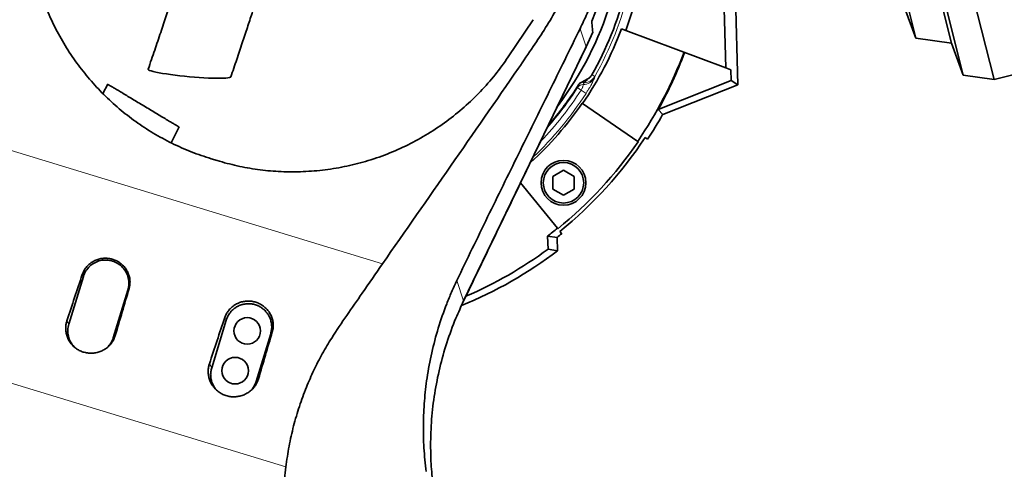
# Model space of a CAD drawing. Header units: millimetres. Extents: x 0 to 11920, y 0 to 8400.
# Tile 22 of 58: x 2382 to 2975, y 6395 to 6666. Entities that reach past the tile are written whole.
import ezdxf

# ---------------------------------------------------------------- set-up
doc = ezdxf.new("R2010")
doc.units = ezdxf.units.MM
doc.header["$LTSCALE"] = 20
doc.styles.add('SLDTEXTSTYLE0', font='TXT', dxfattribs={"width": 0.605})
doc.dimstyles.new('SLDDIMSTYLE0', dxfattribs={"dimtxt": 70, "dimasz": 70, "dimexe": 0, "dimexo": 0.0625, "dimgap": 17.5, "dimtad": 1, "dimdec": 1, "dimrnd": 1e-09, "dimzin": 12, "dimdsep": 46, "dimtxsty": 'SLDTEXTSTYLE0', "dimsah": 1, "dimcen": 0.09, "dimadec": 0, "dimazin": 3, "dimtfac": 1, "dimtofl": 0, "dimtmove": 0, "dimatfit": 3, "dimfxl": 1, "dimfrac": 2, "dimtolj": 1, "dimtzin": 12, "dimarcsym": 0})

# ---------------------------------------------------------------- blocks, each defined once
blk = doc.blocks.new('_D_4')
at = {"color": 7, "linetype": 'Continuous', "lineweight": 0}
for p, q in [((2793.1, 6732.88), (3368.2, 6732.88)), ((3338.2, 5587.88), (3338.2, 6732.88)), ((2553.54, 5587.88), (3368.2, 5587.88))]:
    blk.add_line(p, q, dxfattribs=at)
at = {"color": 7, "linetype": 'Continuous', "lineweight": 18}
for points in [[(3338.2, 6732.88), (3328.2, 6662.88), (3348.2, 6662.88)], [(3338.2, 5587.88), (3348.2, 5657.88), (3328.2, 5657.88)]]:
    blk.add_solid(points, dxfattribs=at)
at = {"color": 7, "linetype": 'Continuous', "lineweight": 18, "insert": (3247.97, 6053.44), "char_height": 70, "attachment_point": 1, "rotation": 90, "style": 'SLDTEXTSTYLE0'}
blk.add_mtext('1145', dxfattribs=at)
blk = doc.blocks.new('_D_11')
at = {"color": 7, "linetype": 'Continuous', "lineweight": 0}
for p, q in [((3258.88, 7562.88), (3957.47, 7562.88)), ((3927.47, 7562.88), (3927.47, 5191.88)), ((2805.72, 5191.88), (3957.47, 5191.88))]:
    blk.add_line(p, q, dxfattribs=at)
at = {"color": 7, "linetype": 'Continuous', "lineweight": 18}
for points in [[(3927.47, 7562.88), (3917.47, 7492.88), (3937.47, 7492.88)], [(3927.47, 5191.88), (3937.47, 5261.88), (3917.47, 5261.88)]]:
    blk.add_solid(points, dxfattribs=at)
at = {"color": 7, "linetype": 'Continuous', "lineweight": 18, "insert": (3837.23, 6270.44), "char_height": 70, "attachment_point": 1, "rotation": 90, "style": 'SLDTEXTSTYLE0'}
blk.add_mtext('2371', dxfattribs=at)

msp = doc.modelspace()

# ---------------------------------------------------------------- linework, layer by layer
at = {"color": 7, "linetype": 'Continuous', "lineweight": 35}
for p, q in [((2968.76, 6629.66), (2881.55, 6976.87)), ((2950.26, 6632.23), (2866.45, 6965.86)), ((2943.19, 6651.54), (2869.35, 6945.5)), ((2921.6, 6654.54), (2851.74, 6932.65)), ((2812, 6718.02), (2814.28, 6626.33)), ((2805.13, 6713.92), (2807.06, 6636.6)), ((2909.72, 6687), (2921.6, 6654.54)), ((2968.76, 6629.66), (3190.33, 6685.31)), ((2726.38, 6664.65), (2728.55, 6670.42)), ((2691.09, 6665.59), (2676.03, 6643.21)), ((2726.93, 6658.11), (2722.92, 6649.23)), ((2746.84, 6659.12), (2744.23, 6660.09)), ((2807.06, 6636.6), (2746.84, 6659.12)), ((2921.6, 6654.54), (2943.19, 6651.54)), ((2943.19, 6651.54), (2950.26, 6632.23)), ((2722.92, 6649.23), (2649.13, 6496.29)), ((2723, 6649.48), (2722.33, 6648.01)), ((2722.92, 6649.23), (2722.33, 6648.01)), ((2723.02, 6649.46), (2723.62, 6650.69)), ((2807.06, 6636.6), (2810.23, 6635.42)), ((2810.39, 6628.91), (2810.23, 6635.42)), ((2720.33, 6628), (2724.05, 6629.95)), ((2810.39, 6628.91), (2766.42, 6611.59)), ((2810.39, 6628.91), (2814.28, 6626.33)), ((2950.26, 6632.23), (2968.76, 6629.66)), ((2434.69, 6626.75), (2431.8, 6621.13)), ((2814.28, 6626.33), (2769.09, 6608.53)), ((2720.84, 6615.15), (2720.58, 6615.33)), ((2754.03, 6592.34), (2720.84, 6615.15)), ((2769.09, 6608.53), (2766.42, 6611.59)), ((2754.29, 6592.17), (2754.03, 6592.34)), ((2759.95, 6593.62), (2758.46, 6594.6)), ((2500.55, 6580.8), (2497.05, 6581.87)), ((2702.82, 6571.19), (2709.32, 6574.94)), ((2709.32, 6574.94), (2715.82, 6571.19)), ((2702.82, 6563.68), (2702.82, 6571.19)), ((2715.82, 6571.19), (2715.82, 6563.68)), ((2683.48, 6567.48), (2705.69, 6540.05)), ((2709.32, 6559.93), (2702.82, 6563.68)), ((2715.82, 6563.68), (2709.32, 6559.93)), ((2705.69, 6540.05), (2705.89, 6539.81)), ((2699.73, 6535.38), (2705.43, 6534.48)), ((2700.03, 6527.49), (2699.73, 6535.38)), ((2705.43, 6534.48), (2705.81, 6526.57)), ((2707.21, 6538.18), (2708.33, 6536.8)), ((2705.81, 6526.57), (2700.03, 6527.49)), ((2420.03, 6511.06), (2411.26, 6482.37)), ((2438.03, 6474.18), (2446.81, 6502.87)), ((2506.1, 6484.74), (2497.33, 6456.05)), ((2524.1, 6447.87), (2532.87, 6476.56))]:
    msp.add_line(p, q, dxfattribs=at)
at = {"color": 8, "linetype": 'Continuous', "lineweight": 18}
for p, q in [((2719.33, 6660.17), (2722.92, 6649.23)), ((2721.26, 6627.71), (2720.33, 6628)), ((2721.15, 6626.6), (2721.41, 6627.49)), ((2728.16, 6631.43), (2727.95, 6630.51)), ((2719.94, 6623.17), (2722.9, 6621.26)), ((2325.16, 6602.39), (2600.24, 6518.69)), ((2419.36, 6512.24), (2420.03, 6511.06)), ((2447.54, 6503.72), (2446.81, 6502.87)), ((2645.08, 6508.62), (2649.13, 6496.29)), ((2505.21, 6486.31), (2506.1, 6484.74)), ((2410.1, 6484.42), (2411.26, 6482.37)), ((2439.26, 6475.6), (2438.03, 6474.18)), ((2533.83, 6477.65), (2532.87, 6476.56)), ((2542.01, 6396.41), (2317.93, 6464.59)), ((2495.96, 6458.48), (2497.33, 6456.05)), ((2525.54, 6449.53), (2524.1, 6447.87))]:
    msp.add_line(p, q, dxfattribs=at)
at = {"color": 7, "linetype": 'Continuous', "lineweight": 35, "flags": 128}
msp.add_lwpolyline([(2508.83, 6631.17), (2508.57, 6630.93), (2507.97, 6630.73), (2507.02, 6630.57), (2505.76, 6630.45), (2504.18, 6630.37), (2502.33, 6630.33), (2500.21, 6630.34), (2497.87, 6630.4), (2495.33, 6630.5), (2492.63, 6630.64), (2489.81, 6630.82), (2486.91, 6631.04), (2483.96, 6631.29), (2481.02, 6631.57), (2478.11, 6631.89), (2475.29, 6632.22), (2472.59, 6632.57), (2470.05, 6632.94), (2467.71, 6633.31), (2465.59, 6633.69), (2463.73, 6634.06), (2462.15, 6634.43), (2460.88, 6634.78), (2459.94, 6635.12), (2459.33, 6635.43), (2459.06, 6635.72), (2459.06, 6635.85)], dxfattribs=at)
at = {"color": 7, "linetype": 'Continuous', "lineweight": 35}
for centre, radius in [((2709.32, 6567.43), 13.5), ((2709.32, 6567.43), 12.17), ((2518.75, 6478.26), 8), ((2511.44, 6454.35), 8)]:
    msp.add_circle(centre, radius, dxfattribs=at)
for radius, start, end in [(210.63, 339.5, 347.81176), (203.44, 330.3952, 345.5529), (196.5, 322.78554, 343.10017), (207.85, 325.5, 339.5), (248.12, 325.5, 339.5), (248.49, 330.78367, 339.5), (199.61, 319.04956, 327.75364), (207.54, 312.38305, 325.5), (252.31, 326.5, 330.47257), (248.44, 309, 325.5), (250.53, 309, 326.5), (248.12, 307.25007, 309), (252.31, 308.15735, 309), (258.81, 292.33574, 307.14115), (254.62, 293.37659, 306.22818)]:
    msp.add_arc((2549.54, 6732.88), radius, start, end, dxfattribs=at)
at = {"color": 8, "linetype": 'Continuous', "lineweight": 18}
for centre, radius, start, end in [((2549.54, 6732.88), 205.42, 330.40387, 346.19952), ((2721.1, 6634.55), 7.95, 270.37174, 329.43685), ((2719.6, 6632.64), 5.2, 288.60248, 328.92591), ((2721.29, 6635.44), 7.95, 270.88192, 329.69114), ((2549.54, 6732.88), 202.66, 316.17723, 327.224), ((2549.54, 6732.88), 200.02, 318.52706, 327.29637), ((2721.16, 6622.64), 3.96, 90.17462, 146.65542), ((2549.54, 6732.88), 206.19, 313.27683, 327.224)]:
    msp.add_arc(centre, radius, start, end, dxfattribs=at)
at = {"color": 7, "linetype": 'Continuous', "lineweight": 35}
for centre, ratio, start_param, end_param in [((2450.41, 6365.81), 0.12384, 1.350762, 1.400573), ((2379.93, 6387.25), 0.052275, 4.882934, 4.932749), ((2536.21, 6339.7), 0.12384, 1.350458, 1.40027), ((2466.16, 6361.01), 0.052275, 4.883235, 4.933052)]:
    msp.add_ellipse(centre, major_axis=(175.43, 573.78), ratio=ratio, start_param=start_param, end_param=end_param, dxfattribs=at)
for points, knots in [([(2710.73, 6976.67), (2708.77, 6975.36), (2705.07, 6972.89), (2700.19, 6969.33), (2696.06, 6966.24), (2692.61, 6963.61), (2689.64, 6961.33), (2687.02, 6959.33), (2684.62, 6957.5), (2681.58, 6955.19), (2677.77, 6952.33), (2672.94, 6948.72), (2667.82, 6944.89), (2662.3, 6940.62), (2656.51, 6935.94), (2650.7, 6930.99), (2645.3, 6926.18), (2640.57, 6921.82), (2636.4, 6917.88), (2632.56, 6914.19), (2628.69, 6910.42), (2624.38, 6906.19), (2619.79, 6901.66), (2614.97, 6896.9), (2610.04, 6891.98), (2604.82, 6886.7), (2599.48, 6881.21), (2594.46, 6875.91), (2590, 6871.09), (2586.35, 6867.03), (2583.46, 6863.75), (2580.73, 6860.61), (2577.63, 6856.98), (2573.99, 6852.63), (2570.24, 6848.08), (2566.5, 6843.5), (2562.89, 6839.06), (2559.46, 6834.82), (2556.48, 6831.12), (2553.92, 6827.94), (2551.53, 6824.95), (2548.93, 6821.69), (2545.86, 6817.82), (2542.35, 6813.32), (2538.36, 6808.12), (2534.32, 6802.67), (2530.39, 6797.2), (2526.77, 6791.97), (2523.18, 6786.59), (2519.47, 6780.79), (2516.1, 6775.31), (2513.07, 6770.16), (2510.41, 6765.47), (2507.76, 6760.64), (2505.33, 6756.05), (2503.32, 6752.14), (2501.89, 6749.27), (2500.96, 6747.37), (2500.37, 6746.15), (2499.81, 6745), (2499.07, 6743.47), (2498.06, 6741.32), (2496.54, 6738.06), (2494.47, 6733.51), (2491.81, 6727.44), (2488.74, 6720.13), (2485.3, 6711.59), (2481.99, 6702.92), (2478.86, 6694.34), (2475.97, 6686.09), (2472.97, 6677.27), (2469.84, 6667.85), (2466.53, 6657.8), (2462.96, 6647.06), (2460.39, 6639.67), (2459.06, 6635.85)], [0, 0, 0, 0, 0.017048, 0.032062, 0.045061, 0.056017, 0.064988, 0.073039, 0.080483, 0.087319, 0.100929, 0.115158, 0.131322, 0.147504, 0.165393, 0.184198, 0.201027, 0.215642, 0.22887, 0.240708, 0.252317, 0.266009, 0.282053, 0.296303, 0.311991, 0.329104, 0.346205, 0.363318, 0.37797, 0.39017, 0.399922, 0.407327, 0.418061, 0.431863, 0.445318, 0.457713, 0.471757, 0.484142, 0.494952, 0.504192, 0.512028, 0.521095, 0.532479, 0.545609, 0.55996, 0.577268, 0.592006, 0.606275, 0.621011, 0.636599, 0.653738, 0.665484, 0.677906, 0.691029, 0.703603, 0.713763, 0.721447, 0.725724, 0.72844, 0.730801, 0.734757, 0.74034, 0.747554, 0.760031, 0.775551, 0.794092, 0.815584, 0.839897, 0.85887, 0.87909, 0.900547, 0.923269, 0.947323, 0.972832, 1, 1, 1, 1]), ([(2508.83, 6631.17), (2510.05, 6634.68), (2512.42, 6641.53), (2515.71, 6651.46), (2518.76, 6660.72), (2521.57, 6669.22), (2524.19, 6676.93), (2526.72, 6684.19), (2529.16, 6690.88), (2531.47, 6696.91), (2533.45, 6701.86), (2535.08, 6705.8), (2536.45, 6709.01), (2537.66, 6711.75), (2538.78, 6714.26), (2539.9, 6716.72), (2541.17, 6719.43), (2542.72, 6722.68), (2544.66, 6726.6), (2547, 6731.16), (2549.78, 6736.36), (2553.08, 6742.2), (2556.71, 6748.26), (2560.42, 6754.14), (2563.87, 6759.39), (2567.02, 6764.05), (2569.89, 6768.21), (2572.64, 6772.1), (2575.42, 6775.99), (2578.48, 6780.2), (2581.89, 6784.84), (2585.51, 6789.69), (2589.03, 6794.33), (2592.12, 6798.33), (2594.82, 6801.75), (2597.39, 6804.93), (2600.18, 6808.3), (2603.39, 6812.08), (2606.86, 6816.06), (2610.5, 6820.12), (2614.18, 6824.14), (2617.74, 6827.96), (2620.88, 6831.31), (2623.4, 6833.98), (2625.73, 6836.45), (2628.36, 6839.24), (2631.77, 6842.85), (2635.99, 6847.32), (2640.8, 6852.36), (2645.9, 6857.66), (2650.9, 6862.76), (2655.59, 6867.45), (2659.87, 6871.62), (2663.73, 6875.29), (2667.16, 6878.47), (2670.22, 6881.27), (2673.32, 6884.06), (2676.6, 6887), (2680.22, 6890.2), (2683.97, 6893.5), (2687.96, 6897), (2692.24, 6900.76), (2696.94, 6904.88), (2701.29, 6908.69), (2705.27, 6912.17), (2708.72, 6915.14), (2712.3, 6918.16), (2715.78, 6920.99), (2718.87, 6923.41), (2721.54, 6925.42), (2723.62, 6926.93), (2725.45, 6928.24), (2727.49, 6929.67), (2730.16, 6931.48), (2733.48, 6933.68), (2737.39, 6936.21), (2741.84, 6939.03), (2744.79, 6940.93), (2746.37, 6941.94)], [0, 0, 0, 0, 0.026799, 0.0524014, 0.0765027, 0.0988521, 0.119269, 0.1376435, 0.1569323, 0.173243, 0.186703, 0.1974205, 0.205625, 0.2132288, 0.2201927, 0.2265302, 0.2337241, 0.2430179, 0.2541624, 0.2672801, 0.2823534, 0.2991103, 0.3180995, 0.3353563, 0.3509033, 0.3647469, 0.3768845, 0.3881617, 0.3998648, 0.4120817, 0.4262423, 0.4421235, 0.4564571, 0.4689273, 0.4792355, 0.4883896, 0.4987496, 0.5109341, 0.5242218, 0.5368957, 0.5502455, 0.5635137, 0.5745879, 0.5833437, 0.589939, 0.5989692, 0.6108745, 0.6256143, 0.643142, 0.661053, 0.6786394, 0.6946505, 0.7091201, 0.7220733, 0.7335246, 0.7434786, 0.752708, 0.7646062, 0.7764812, 0.7891288, 0.8027556, 0.8173498, 0.8332975, 0.8515107, 0.8626931, 0.8745627, 0.8869814, 0.8989352, 0.9100624, 0.9192841, 0.9264121, 0.93116, 0.9376565, 0.9461576, 0.956646, 0.969105, 0.9835379, 1, 1, 1, 1]), ([(2325.16, 6602.39), (2326.57, 6608.98), (2329.38, 6622.16), (2336.62, 6648.17), (2349.53, 6691.01), (2362.64, 6735.55), (2373.41, 6772.46), (2378.83, 6791.21), (2382.84, 6804.21), (2386.57, 6814.09), (2390.45, 6822.99), (2395.9, 6833.66), (2403.51, 6845.78), (2412.23, 6857.37), (2421.94, 6868.17), (2432.55, 6878.11), (2443.95, 6887.12), (2456.26, 6895.26), (2468.19, 6901.75), (2479.44, 6906.84), (2490.08, 6910.87), (2501.35, 6914.32), (2513.59, 6917.17), (2526.79, 6919.27), (2540.92, 6920.4), (2555.6, 6920.38), (2570.4, 6919.16), (2584.2, 6916.86), (2596.88, 6913.77), (2608.33, 6910.1), (2616.86, 6906.9), (2621.45, 6904.72), (2622.43, 6904.26)], [0, 0, 0, 0, 0.040966, 0.082008, 0.16423, 0.313209, 0.364424, 0.398196, 0.431957, 0.447148, 0.46234, 0.490935, 0.519726, 0.548814, 0.578315, 0.606912, 0.635708, 0.664812, 0.694341, 0.715857, 0.737373, 0.761048, 0.784723, 0.810532, 0.838667, 0.866802, 0.895352, 0.924334, 0.947455, 0.970605, 0.993726, 1, 1, 1, 1]), ([(2665.36, 6876.79), (2667.96, 6874.53), (2674.19, 6869.11), (2683.02, 6859.62), (2691.92, 6848.55), (2699.82, 6836.82), (2706.75, 6824.45), (2712.62, 6811.52), (2717.36, 6798.19), (2720.96, 6784.52), (2723.39, 6770.5), (2724.6, 6756.3), (2724.58, 6742.05), (2723.33, 6727.82), (2720.81, 6713.59), (2717.49, 6701.31), (2713.78, 6690.67), (2710.03, 6681.62), (2705.05, 6671.45), (2698.63, 6660.77), (2690.72, 6648.86), (2658.05, 6601.42), (2627.65, 6557.91), (2600.24, 6518.69)], [0, 0, 0, 0, 0.0243853, 0.0584326, 0.0920936, 0.125755, 0.1598046, 0.194173, 0.2283606, 0.2625485, 0.2972065, 0.3323476, 0.3669973, 0.4018823, 0.4375052, 0.4733815, 0.4954622, 0.5204608, 0.5454552, 0.5785957, 0.6117587, 0.6500962, 1, 1, 1, 1]), ([(2729.16, 6799.91), (2730.58, 6795.21), (2733.45, 6785.73), (2736.31, 6771.12), (2738.08, 6756.19), (2738.61, 6740.93), (2737.94, 6726.69), (2736.33, 6713.63), (2734.11, 6701.84), (2731.11, 6690.14), (2727.54, 6679.26), (2723.62, 6669.23), (2720.76, 6663.19), (2719.33, 6660.17)], [0, 0, 0, 0, 0.1025, 0.206613, 0.310726, 0.416502, 0.525534, 0.608458, 0.691381, 0.775964, 0.860547, 0.930278, 1, 1, 1, 1]), ([(2497.05, 6581.87), (2493.02, 6583.2), (2484.93, 6585.88), (2473.28, 6591.12), (2462.08, 6597.2), (2451.47, 6604.15), (2441.5, 6611.92), (2432.21, 6620.44), (2423.66, 6629.62), (2415.84, 6639.5), (2408.81, 6650.05), (2402.63, 6661.2), (2397.39, 6672.76), (2393.03, 6684.84), (2389.67, 6697.4), (2387.34, 6710.38), (2386.1, 6723.47), (2385.95, 6736.56), (2386.92, 6749.55), (2388.87, 6762.4), (2391.07, 6770.77), (2392.16, 6774.96)], [0, 0, 0, 0, 0.050842, 0.10187, 0.152903, 0.203751, 0.25453, 0.305481, 0.35644, 0.407229, 0.459469, 0.511879, 0.564298, 0.616549, 0.671403, 0.726436, 0.781475, 0.836336, 0.890862, 0.945473, 1, 1, 1, 1]), ([(2726.38, 6664.65), (2726.4, 6664.44), (2726.49, 6663.22), (2726.67, 6661.03), (2726.84, 6659.09), (2726.93, 6658.11)], [0, 0, 0, 0, 0.096967, 0.548483, 1, 1, 1, 1]), ([(2719.33, 6660.17), (2716.23, 6653.89), (2710.04, 6641.33), (2697.67, 6616.09), (2685.29, 6590.97), (2672.9, 6565.81), (2663.61, 6546.91), (2654.34, 6527.81), (2648.16, 6515.02), (2645.08, 6508.62)], [0, 0, 0, 0, 0.124906, 0.24983, 0.499633, 0.624621, 0.749603, 0.874783, 1, 1, 1, 1]), ([(2722.33, 6648.01), (2720.28, 6643.75), (2716.16, 6635.22), (2710.02, 6622.47), (2699.75, 6601.21), (2685.38, 6571.41), (2671, 6541.61), (2660.75, 6520.35), (2654.81, 6508.04), (2650.9, 6499.95), (2649.05, 6496.12)], [0, 0, 0, 0, 0.084024, 0.16809, 0.252153, 0.504279, 0.756406, 0.840471, 0.924536, 1, 1, 1, 1]), ([(2676.03, 6643.21), (2673.46, 6639.58), (2668.29, 6632.3), (2659.36, 6622.24), (2649.64, 6612.88), (2639.09, 6604.37), (2627.77, 6596.78), (2615.76, 6590.16), (2603.16, 6584.58), (2590.29, 6580.17), (2577.23, 6576.97), (2564.1, 6574.89), (2550.8, 6573.92), (2537.73, 6574.06), (2524.99, 6575.3), (2512.62, 6577.44), (2504.57, 6579.68), (2500.55, 6580.8)], [0, 0, 0, 0, 0.068765, 0.137771, 0.206767, 0.275519, 0.344416, 0.413584, 0.482738, 0.551618, 0.617311, 0.683262, 0.749204, 0.814887, 0.876555, 0.938333, 1, 1, 1, 1]), ([(2720.33, 6628), (2720.23, 6627.96), (2719.71, 6627.74), (2718.98, 6627.22), (2718.54, 6626.62), (2718.37, 6626.38)], [0, 0, 0, 0, 0.133599, 0.652972, 1, 1, 1, 1]), ([(2724.05, 6629.95), (2724.71, 6630.43), (2725.64, 6631.12), (2726.24, 6632.09), (2726.42, 6632.38)], [0, 0, 0, 0, 0.701245, 1, 1, 1, 1]), ([(2477.56, 6601.07), (2477.58, 6601.06), (2477.65, 6601.02), (2477.15, 6601.32), (2476.04, 6601.98), (2474.32, 6603.01), (2472.06, 6604.37), (2469.33, 6606), (2466.19, 6607.88), (2462.8, 6609.91), (2459.2, 6612.07), (2455.57, 6614.25), (2451.94, 6616.42), (2448.5, 6618.48), (2445.25, 6620.43), (2442.34, 6622.17), (2439.78, 6623.7), (2437.69, 6624.96), (2436.07, 6625.92), (2435.06, 6626.53), (2434.6, 6626.81), (2434.68, 6626.76), (2434.7, 6626.74)], [0, 0, 0, 0, 0.016865, 0.07169, 0.125916, 0.181696, 0.236228, 0.292367, 0.346487, 0.402237, 0.455406, 0.510183, 0.562342, 0.616048, 0.667643, 0.720723, 0.772442, 0.825617, 0.878053, 0.931962, 0.985258, 1, 1, 1, 1]), ([(2472.9, 6591.51), (2473.94, 6593.66), (2475.49, 6596.86), (2477.12, 6599.99), (2477.65, 6601.03)], [0, 0, 0, 0, 0.6707, 1, 1, 1, 1]), ([(2419.36, 6512.24), (2419.66, 6513), (2420.25, 6514.5), (2421.62, 6516.54), (2423.29, 6518.32), (2425.25, 6519.8), (2427.45, 6520.94), (2429.82, 6521.71), (2432.3, 6522.07), (2434.81, 6522.03), (2437.28, 6521.57), (2439.63, 6520.72), (2441.8, 6519.5), (2443.72, 6517.95), (2445.35, 6516.11), (2446.64, 6514.04), (2447.55, 6511.78), (2448.07, 6509.42), (2448.16, 6507.01), (2447.92, 6505.1), (2447.63, 6504.02), (2447.54, 6503.72)], [0, 0, 0, 0, 0.0544186, 0.1088393, 0.163246, 0.217654, 0.2723529, 0.3270511, 0.3818559, 0.4366592, 0.4913158, 0.5459713, 0.6003309, 0.6546901, 0.7088019, 0.7629132, 0.8169363, 0.8709595, 0.9250241, 0.9790896, 1, 1, 1, 1]), ([(2446.81, 6502.87), (2447.07, 6504.06), (2447.61, 6506.46), (2447.2, 6510.15), (2445.92, 6513.61), (2443.77, 6516.62), (2440.92, 6518.97), (2437.56, 6520.5), (2433.91, 6521.11), (2430.23, 6520.76), (2426.77, 6519.47), (2423.77, 6517.32), (2421.37, 6514.48), (2420.47, 6512.2), (2420.03, 6511.06)], [0, 0, 0, 0, 0.083333, 0.166667, 0.25, 0.333333, 0.416667, 0.5, 0.583333, 0.666667, 0.75, 0.833333, 0.916667, 1, 1, 1, 1]), ([(2600.24, 6518.69), (2596.19, 6512.81), (2589.08, 6502.5), (2578.73, 6487.66), (2570.5, 6475.59), (2563.9, 6464.55), (2558.81, 6454.65), (2554.18, 6444.1), (2550.05, 6432.91), (2546.58, 6421.05), (2543.78, 6408.88), (2542.6, 6400.58), (2542.01, 6396.41)], [0, 0, 0, 0, 0.159609, 0.27963, 0.399626, 0.480354, 0.561076, 0.642473, 0.730834, 0.819594, 0.909584, 1, 1, 1, 1]), ([(2645.08, 6508.62), (2644, 6506.31), (2641.83, 6501.68), (2637.95, 6492.17), (2633.72, 6480.07), (2629.76, 6465.18), (2627.01, 6450.52), (2625.37, 6436.12), (2624.75, 6422.03), (2625.02, 6407.8), (2626.05, 6398.33), (2626.56, 6393.58)], [0, 0, 0, 0, 0.064859, 0.1298409, 0.2603921, 0.3901428, 0.5206159, 0.639059, 0.7580498, 0.8787357, 1, 1, 1, 1]), ([(2505.21, 6486.31), (2505.52, 6487.07), (2506.12, 6488.6), (2507.51, 6490.67), (2509.21, 6492.48), (2511.2, 6493.98), (2513.44, 6495.14), (2515.85, 6495.92), (2518.36, 6496.28), (2520.91, 6496.24), (2523.41, 6495.77), (2525.8, 6494.91), (2528, 6493.67), (2529.95, 6492.09), (2531.6, 6490.22), (2532.91, 6488.12), (2533.83, 6485.83), (2534.36, 6483.43), (2534.45, 6480.98), (2534.2, 6479.04), (2533.91, 6477.96), (2533.83, 6477.65)], [0, 0, 0, 0, 0.0544648, 0.1089317, 0.1633847, 0.217839, 0.2725416, 0.3272437, 0.3820447, 0.4368441, 0.4914899, 0.5461347, 0.6004829, 0.6548307, 0.7089365, 0.763042, 0.8170683, 0.8710946, 0.9251695, 0.9792451, 1, 1, 1, 1]), ([(2532.87, 6476.56), (2533.06, 6477.31), (2533.45, 6478.84), (2533.54, 6481.2), (2533.25, 6483.56), (2532.57, 6485.82), (2531.51, 6487.95), (2530.12, 6489.86), (2528.41, 6491.52), (2526.47, 6492.86), (2524.31, 6493.86), (2522.03, 6494.48), (2519.66, 6494.71), (2517.31, 6494.55), (2515, 6493.98), (2512.83, 6493.04), (2510.84, 6491.74), (2509.1, 6490.14), (2507.66, 6488.26), (2506.67, 6486.43), (2506.25, 6485.21), (2506.1, 6484.74)], [0, 0, 0, 0, 0.052929, 0.107392, 0.160321, 0.214786, 0.267699, 0.322145, 0.375065, 0.429518, 0.482461, 0.536941, 0.589862, 0.644317, 0.69723, 0.751676, 0.804607, 0.859074, 0.912011, 0.966484, 1, 1, 1, 1]), ([(2649.13, 6496.29), (2647.54, 6492.85), (2643.76, 6484.66), (2638.87, 6471.24), (2634.58, 6456.12), (2631.52, 6440.7), (2629.67, 6425.09), (2629.11, 6410.39), (2629.5, 6396.68), (2630.41, 6388.27), (2630.87, 6384.06)], [0, 0, 0, 0, 0.098486, 0.234649, 0.370858, 0.507103, 0.643372, 0.779654, 0.88983, 1, 1, 1, 1]), ([(2439.26, 6475.6), (2438.99, 6474.82), (2438.44, 6473.23), (2437.11, 6471.08), (2435.45, 6469.15), (2433.5, 6467.54), (2431.27, 6466.25), (2428.88, 6465.36), (2426.33, 6464.86), (2423.75, 6464.8), (2421.17, 6465.17), (2418.71, 6465.95), (2416.39, 6467.14), (2414.33, 6468.69), (2412.55, 6470.57), (2411.14, 6472.69), (2410.1, 6475.03), (2409.49, 6477.48), (2409.3, 6480), (2409.51, 6482.34), (2409.92, 6483.78), (2410.1, 6484.42)], [0, 0, 0, 0, 0.052173, 0.105864, 0.158036, 0.211707, 0.264113, 0.318019, 0.370773, 0.425044, 0.478028, 0.532551, 0.585484, 0.639966, 0.692635, 0.746852, 0.799156, 0.852997, 0.904954, 0.958424, 1, 1, 1, 1]), ([(2411.26, 6482.37), (2410.99, 6481.17), (2410.45, 6478.78), (2410.87, 6475.09), (2412.11, 6471.6), (2413.64, 6469.69), (2414.4, 6468.73)], [0, 0, 0, 0, 0.250086, 0.500171, 0.750257, 1, 1, 1, 1]), ([(2434.64, 6468.57), (2435.31, 6469.3), (2436.82, 6470.93), (2437.6, 6473.02), (2438.03, 6474.18)], [0, 0, 0, 0, 0.447403, 1, 1, 1, 1]), ([(2317.93, 6464.59), (2318.63, 6457.85), (2320.02, 6444.37), (2323.7, 6417.51), (2329.53, 6370.42), (2342.36, 6270.11), (2359.01, 6139.28), (2374.72, 6015.65), (2385.39, 5932.32), (2390.38, 5892.93), (2392.87, 5873.24)], [0, 0, 0, 0, 0.034103, 0.068214, 0.136443, 0.272899, 0.577187, 0.800173, 0.900087, 1, 1, 1, 1]), ([(2525.54, 6449.53), (2525.27, 6448.74), (2524.7, 6447.13), (2523.36, 6444.95), (2521.68, 6442.99), (2519.69, 6441.35), (2517.44, 6440.05), (2515.01, 6439.14), (2512.43, 6438.64), (2509.81, 6438.57), (2507.19, 6438.95), (2504.69, 6439.74), (2502.34, 6440.95), (2500.25, 6442.52), (2498.45, 6444.43), (2497.01, 6446.58), (2495.96, 6448.96), (2495.33, 6451.44), (2495.14, 6454), (2495.35, 6456.37), (2495.77, 6457.84), (2495.96, 6458.48)], [0, 0, 0, 0, 0.052171, 0.105859, 0.158029, 0.211698, 0.264102, 0.318006, 0.370754, 0.425019, 0.477995, 0.53251, 0.585437, 0.639912, 0.692578, 0.746792, 0.799096, 0.852938, 0.904899, 0.958373, 1, 1, 1, 1]), ([(2497.33, 6456.05), (2497.13, 6455.3), (2496.75, 6453.77), (2496.66, 6451.41), (2496.95, 6449.05), (2497.63, 6446.78), (2498.71, 6444.67), (2499.69, 6443.2), (2500.39, 6442.53), (2500.52, 6442.41)], [0, 0, 0, 0, 0.158451, 0.321497, 0.479949, 0.642997, 0.8014, 0.964394, 1, 1, 1, 1]), ([(2521.16, 6442.65), (2521.62, 6443.21), (2522.58, 6444.39), (2523.53, 6446.18), (2523.94, 6447.4), (2524.1, 6447.87)], [0, 0, 0, 0, 0.358896, 0.755803, 1, 1, 1, 1]), ([(2597.78, 5912.88), (2596.64, 5924.61), (2594.34, 5948.07), (2589.72, 5983.13), (2582.61, 6032.73), (2573.8, 6097), (2565.52, 6164.57), (2558.23, 6220.66), (2552.03, 6265.26), (2546.34, 6309.93), (2542.05, 6344.33), (2540.4, 6368.59), (2540.63, 6382.54), (2541.55, 6391.79), (2542.01, 6396.41)], [0, 0, 0, 0, 0.0725649, 0.1451471, 0.21773, 0.3811141, 0.5445018, 0.6369294, 0.7293646, 0.8217873, 0.9141979, 0.9427797, 0.971405, 1, 1, 1, 1])]:
    msp.add_open_spline(points, degree=3, knots=knots, dxfattribs=at)
at = {"color": 8, "linetype": 'Continuous', "lineweight": 18}
for points, knots in [([(2721.41, 6627.49), (2721.42, 6627.52), (2721.43, 6627.57), (2721.39, 6627.64), (2721.3, 6627.69), (2721.26, 6627.71)], [0, 0, 0, 0, 0.298327, 0.684369, 1, 1, 1, 1]), ([(2727.95, 6630.51), (2727.84, 6630.18), (2727.63, 6629.55), (2726.73, 6627.75), (2725.76, 6625.99), (2724.9, 6624.49), (2723.94, 6622.9), (2723.25, 6621.81), (2722.9, 6621.26)], [0, 0, 0, 0, 0.254785, 0.499156, 0.62409, 0.748989, 0.874501, 1, 1, 1, 1]), ([(2726.42, 6632.38), (2726.59, 6632.3), (2727.26, 6631.99), (2727.96, 6631.61), (2728.1, 6631.48), (2728.16, 6631.43)], [0, 0, 0, 0, 0.166121, 0.652799, 1, 1, 1, 1]), ([(2717.85, 6624.81), (2718, 6625.26), (2718.17, 6625.78), (2718.34, 6626.3), (2718.37, 6626.38)], [0, 0, 0, 0, 0.850391, 1, 1, 1, 1]), ([(2719.94, 6623.17), (2719.62, 6623.4), (2718.85, 6623.93), (2718.04, 6624.56), (2717.91, 6624.73), (2717.85, 6624.81)], [0, 0, 0, 0, 0.270437, 0.636001, 1, 1, 1, 1]), ([(2719.94, 6623.17), (2720.11, 6623.45), (2720.32, 6623.82), (2720.64, 6624.48), (2720.81, 6624.9), (2721.01, 6625.53), (2721.1, 6626.19), (2721.13, 6626.45), (2721.15, 6626.6)], [0, 0, 0, 0, 0.163115, 0.208367, 0.395686, 0.432955, 0.688795, 1, 1, 1, 1])]:
    msp.add_open_spline(points, degree=3, knots=knots, dxfattribs=at)

# ---------------------------------------------------------------- dimensions: what is measured, and where the dimension line sits
at = {"color": 7, "linetype": 'Continuous', "lineweight": 18}
for base, p1, p2, picture, middle in [((3927.47, 5191.88), (3254.88, 7562.88), (2801.72, 5191.88), '_D_11', (3927.47, 6377.38)), ((3338.2, 6732.88), (2549.54, 5587.88), (2789.1, 6732.88), '_D_4', (3338.2, 6160.38))]:
    dim = msp.add_linear_dim(base=base, p1=p1, p2=p2, angle=90, dimstyle='SLDDIMSTYLE0', dxfattribs=at)
    dim.commit()
    dim.dimension.update_dxf_attribs({"geometry": picture, "text_midpoint": middle, "dimtype": 160})

doc.saveas('drawing.dxf')
